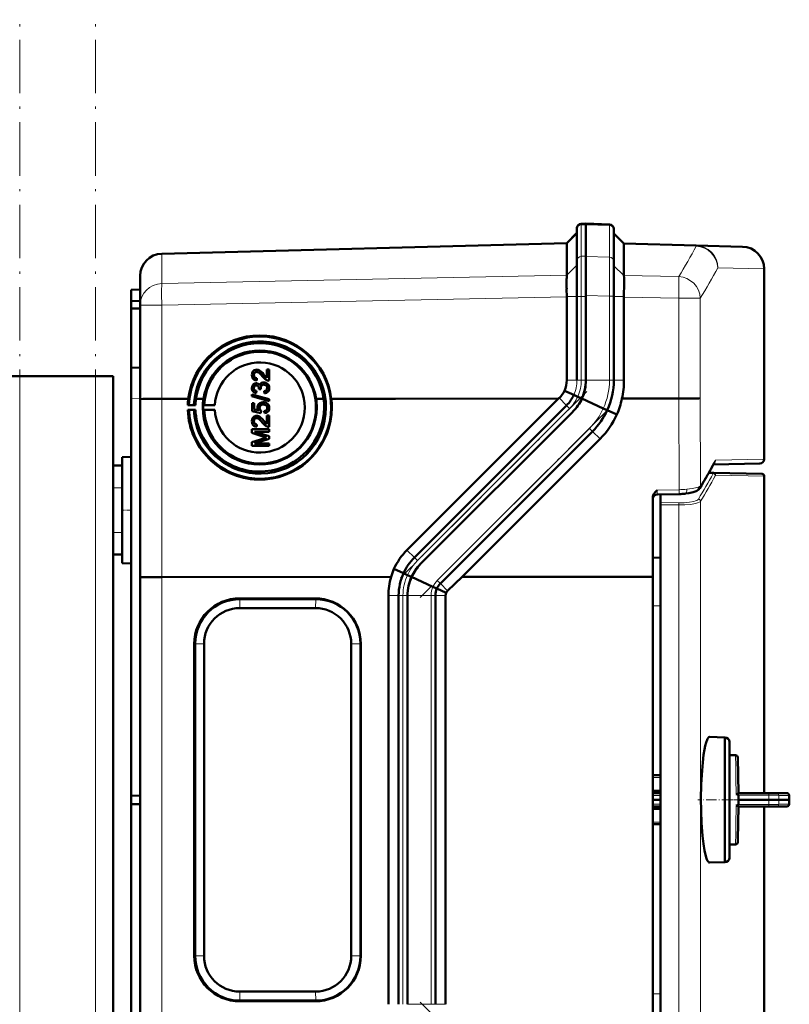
# Model space of a CAD drawing. Extents: x -1351 to 1763, y -1300 to 612.
# Tile 65 of 78: x 586 to 758, y 391 to 612. Entities that reach past the tile are written whole.
import ezdxf

# ---------------------------------------------------------------- set-up
doc = ezdxf.new("R2010")
doc.units = 0
doc.linetypes.add('DASHDOT', pattern=[18.5, 12, -3, 0.5, -3])

msp = doc.modelspace()

# ---------------------------------------------------------------- linework, layer by layer
at = {"color": 7, "linetype": 'DASHDOT', "lineweight": 18}
for p, q in [((585.6, -348.42), (585.6, 611.58)), ((602.6, -348.42), (602.6, 611.58)), ((712.79, 528.18), (671, 486.39)), ((717.2, 523.76), (675.42, 481.97)), ((717.2, 349.4), (675.42, 391.18))]:
    msp.add_line(p, q, dxfattribs=at)
at = {"color": 7, "lineweight": 50}
for p, q in [((712.6, 565.83), (711.57, 565.79)), ((712.6, 565.83), (712.6, 565.59)), ((717.88, 565.64), (712.6, 565.83)), ((712.6, 565.83), (712.6, 565.59)), ((712.6, 565.59), (712.6, 558.49)), ((712.6, 565.59), (712.6, 558.53)), ((708.3, 561.46), (710.6, 563.76)), ((710.6, 564.79), (710.6, 564.58)), ((710.6, 564.58), (710.6, 557.52)), ((718.85, 564.64), (718.85, 564.44)), ((718.85, 564.44), (718.85, 557.37)), ((721.14, 561.35), (718.85, 563.64)), ((617.47, 559.09), (708.3, 561.46)), ((708.3, 561.34), (708.3, 554.3)), ((721.14, 561.35), (737.34, 560.93)), ((721.14, 561.23), (721.14, 554.21)), ((721.14, 561.23), (721.14, 561.23)), ((737.34, 560.93), (747.73, 560.66)), ((710.6, 557.52), (710.6, 549.52)), ((712.6, 558.53), (712.6, 549.52)), ((712.6, 549.72), (712.6, 558.49)), ((718.85, 549.58), (718.85, 557.37)), ((752.6, 513), (752.6, 555.66)), ((612.6, 547.54), (612.6, 554.09)), ((708.3, 554.28), (708.29, 553.98)), ((708.3, 554.28), (708.3, 554.3)), ((610.6, 551.01), (612.6, 551.08)), ((610.6, 551.01), (610.6, 548.41)), ((708.28, 551.12), (708.3, 549.52)), ((610.6, 548.41), (612.6, 548.51)), ((610.6, 548.41), (610.6, 546.81)), ((708.3, 549.43), (708.3, 549.52)), ((708.3, 549.43), (708.3, 530.72)), ((710.6, 549.52), (710.6, 530.72)), ((712.6, 549.72), (712.6, 530.72)), ((712.6, 549.52), (712.6, 530.72)), ((718.85, 549.58), (718.85, 530.72)), ((721.14, 549.34), (721.14, 549.52)), ((721.14, 549.34), (721.14, 530.72)), ((610.6, 546.81), (610.6, 533.51)), ((610.6, 546.81), (612.6, 546.78)), ((612.6, 526.48), (612.6, 547.54)), ((610.6, 533.51), (612.6, 533.58)), ((610.6, 526.51), (610.6, 533.51)), ((638.74, 532.59), (638.75, 532.59)), ((639.12, 533.02), (639.13, 533.02)), ((641.03, 531.25), (641.03, 533.13)), ((641.03, 533.13), (641.52, 533.13)), ((641.52, 533.13), (641.52, 530.61)), ((641.52, 533.13), (641.53, 533.13)), ((641.53, 533.13), (641.53, 530.61)), ((585.6, 531.58), (581.6, 531.58)), ((602.6, 531.58), (585.6, 531.58)), ((606.6, 531.58), (602.6, 531.58)), ((606.6, 511.58), (606.6, 531.58)), ((638.11, 531.89), (638.12, 531.88)), ((638.41, 530.73), (638.42, 530.73)), ((638.81, 531.16), (638.76, 530.66)), ((638.81, 531.15), (638.76, 530.66)), ((638.76, 530.66), (638.76, 530.66)), ((638.81, 531.16), (638.81, 531.15)), ((640.31, 532.01), (640.32, 532.01)), ((640.32, 532.01), (641.03, 531.25)), ((640.75, 530.16), (640.76, 530.16)), ((641.18, 530.67), (641.19, 530.66)), ((641.52, 530.61), (641.53, 530.61)), ((638.11, 528.94), (638.12, 528.94)), ((638.43, 527.85), (638.44, 527.85)), ((638.71, 528.29), (638.66, 527.8)), ((638.67, 529.53), (638.67, 529.52)), ((638.71, 528.29), (638.67, 527.8)), ((638.71, 528.29), (638.71, 528.29)), ((638.9, 529.98), (638.91, 529.98)), ((639.25, 528.73), (639.26, 528.81)), ((639.69, 528.68), (639.25, 528.73)), ((639.25, 528.73), (639.26, 528.73)), ((639.7, 528.68), (639.26, 528.73)), ((639.64, 529), (639.65, 529)), ((639.69, 528.68), (639.7, 528.68)), ((640.36, 529.73), (640.37, 529.72)), ((640.48, 527.75), (640.44, 528.24)), ((641.57, 528.95), (641.58, 528.95)), ((709.89, 527.41), (707.79, 528.36)), ((610.6, 526.51), (610.6, 437.51)), ((612.6, 486.49), (612.6, 526.48)), ((617.47, 526.54), (620.38, 526.55)), ((620.38, 526.56), (620.38, 526.55)), ((623.42, 526.56), (620.38, 526.56)), ((621.04, 526.55), (623.42, 526.55)), ((621.04, 526.54), (623.42, 526.54)), ((625.13, 526.55), (626.83, 526.55)), ((625.13, 526.54), (626.83, 526.54)), ((625.14, 526.56), (626.83, 526.56)), ((637.67, 527.52), (641.52, 526.43)), ((637.67, 527.11), (637.67, 527.52)), ((641.52, 526.02), (637.67, 527.11)), ((637.67, 527.11), (637.68, 527.1)), ((641.53, 526.02), (637.68, 527.1)), ((638.66, 527.8), (638.67, 527.8)), ((640.48, 527.75), (640.49, 527.75)), ((640.7, 525.7), (640.71, 525.69)), ((641.52, 526.43), (641.52, 526.02)), ((641.52, 526.43), (641.53, 526.43)), ((641.52, 526.02), (641.53, 526.02)), ((641.53, 526.43), (641.53, 526.02)), ((652.07, 526.56), (653.76, 526.56)), ((653.76, 526.56), (652.07, 526.56)), ((652.07, 526.54), (653.77, 526.54)), ((653.76, 526.56), (653.76, 526.56)), ((655.48, 526.56), (661.65, 526.56)), ((655.48, 526.56), (669.89, 526.56)), ((655.48, 526.54), (661.65, 526.54)), ((661.65, 526.54), (661.65, 526.56)), ((669.89, 526.56), (706.45, 526.57)), ((672.46, 492.58), (706.45, 526.57)), ((706.45, 526.57), (706.6, 526.72)), ((710.77, 527.01), (709.89, 527.41)), ((711.71, 526.58), (710.77, 527.01)), ((716.5, 524.39), (711.69, 526.58)), ((720.67, 526.58), (733.42, 526.58)), ((623.57, 525.12), (623.3, 525.1)), ((623.3, 525.1), (625.02, 525.1)), ((623.3, 524.08), (623.57, 524.02)), ((625.02, 524.08), (623.3, 524.08)), ((624.69, 525.11), (623.57, 525.12)), ((623.57, 524.02), (624.69, 524.04)), ((625.02, 525.1), (624.69, 525.11)), ((624.69, 524.04), (625.02, 524.08)), ((626.99, 525.11), (626.74, 525.09)), ((626.74, 525.09), (629.35, 525.09)), ((626.74, 524.09), (626.99, 524.03)), ((629.35, 524.09), (626.74, 524.09)), ((629.35, 525.09), (626.99, 525.11)), ((626.99, 524.03), (629.35, 524.09)), ((637.72, 525.58), (638.21, 525.58)), ((637.72, 523.75), (637.72, 525.58)), ((639.69, 523.35), (637.72, 523.75)), ((637.72, 523.75), (637.73, 523.75)), ((639.7, 523.35), (637.73, 523.75)), ((638.21, 525.58), (638.21, 524.15)), ((638.21, 525.58), (638.22, 525.57)), ((638.21, 524.15), (639.21, 523.96)), ((638.22, 525.57), (638.22, 524.15)), ((639.4, 524.51), (639.41, 524.5)), ((639.74, 523.85), (639.69, 523.35)), ((639.75, 523.85), (639.7, 523.35)), ((639.74, 523.85), (639.75, 523.85)), ((640.23, 525.28), (640.24, 525.28)), ((640.48, 523.3), (640.44, 523.8)), ((641.1, 525.48), (641.11, 525.48)), ((641.57, 524.5), (641.58, 524.5)), ((708.26, 525.06), (674.12, 490.92)), ((709.67, 523.65), (675.53, 489.51)), ((709.67, 523.65), (675.53, 489.51)), ((717.38, 523.99), (716.5, 524.39)), ((719.56, 523), (717.38, 523.99)), ((638.11, 521.52), (638.12, 521.51)), ((638.74, 522.22), (638.75, 522.22)), ((639.12, 522.65), (639.13, 522.65)), ((639.69, 523.35), (639.7, 523.35)), ((640.31, 521.64), (640.32, 521.64)), ((640.32, 521.64), (641.03, 520.88)), ((640.48, 523.3), (640.49, 523.3)), ((641.03, 520.88), (641.03, 522.76)), ((641.03, 522.76), (641.52, 522.76)), ((641.52, 522.76), (641.52, 520.24)), ((641.52, 522.76), (641.53, 522.76)), ((641.53, 522.76), (641.53, 520.24)), ((637.67, 519.7), (641.52, 519.7)), ((637.67, 518.89), (637.67, 519.7)), ((638.26, 519.16), (641.52, 518.13)), ((641.52, 519.16), (638.26, 519.16)), ((641.53, 519.15), (638.27, 519.15)), ((638.41, 520.36), (638.42, 520.36)), ((638.81, 520.79), (638.76, 520.29)), ((638.81, 520.78), (638.76, 520.29)), ((638.76, 520.29), (638.76, 520.29)), ((638.81, 520.79), (638.81, 520.78)), ((641.18, 520.29), (641.19, 520.29)), ((641.52, 520.24), (641.53, 520.24)), ((641.52, 519.7), (641.52, 519.16)), ((641.52, 519.7), (641.53, 519.7)), ((641.52, 519.16), (641.53, 519.15)), ((641.53, 519.7), (641.53, 519.15)), ((714.09, 519.23), (679.95, 485.09)), ((640.33, 518.04), (637.67, 518.89)), ((637.67, 518.89), (637.68, 518.89)), ((637.67, 516.81), (640.37, 517.67)), ((637.67, 515.99), (637.67, 516.81)), ((640.33, 518.03), (637.68, 518.89)), ((641.52, 517.56), (638.26, 516.54)), ((641.53, 517.56), (638.27, 516.54)), ((640.33, 518.04), (640.33, 518.03)), ((641.52, 518.13), (641.52, 517.56)), ((641.52, 518.13), (641.53, 518.13)), ((641.52, 517.56), (641.53, 517.56)), ((641.53, 518.13), (641.53, 517.56)), ((715.78, 517.54), (684.82, 486.58)), ((641.52, 516), (637.67, 515.99)), ((637.67, 515.99), (637.68, 515.99)), ((641.53, 515.99), (637.68, 515.99)), ((638.26, 516.54), (641.52, 516.54)), ((641.52, 516.54), (641.52, 516)), ((641.52, 516.54), (641.53, 516.54)), ((641.52, 516), (641.53, 515.99)), ((641.53, 516.54), (641.53, 515.99)), ((608.6, 513.47), (610.6, 513.52)), ((608.6, 513.47), (610.6, 513.52)), ((608.6, 489.68), (608.6, 513.47)), ((606.6, 511.58), (608.6, 511.58)), ((606.6, 506.58), (606.6, 511.58)), ((608.6, 506.58), (608.6, 511.58)), ((751.62, 512), (741.19, 511.81)), ((740.15, 509.92), (741.26, 509.9)), ((741.26, 509.9), (752.11, 509.71)), ((752.6, 509.21), (752.6, 438.09)), ((606.6, 506.58), (606.6, 496.58)), ((608.6, 506.58), (608.6, 496.58)), ((727.6, 486.6), (727.6, 504.31)), ((728.57, 505.05), (733.49, 505.17)), ((729.31, 505.07), (729.31, 503.28)), ((729.31, 502.79), (729.31, 503.28)), ((729.31, 502.79), (729.31, 370.38)), ((606.6, 491.58), (606.6, 496.58)), ((608.6, 491.58), (608.6, 496.58)), ((606.6, 381.58), (606.6, 491.58)), ((606.6, 491.58), (608.6, 491.58)), ((727.6, 490.9), (729.31, 490.91)), ((608.6, 489.68), (610.6, 489.63)), ((671.69, 487.41), (669.54, 488.38)), ((612.6, 386.66), (612.6, 486.49)), ((668.91, 486.58), (617.47, 486.56)), ((672.57, 487.01), (671.69, 487.41)), ((673.51, 486.58), (672.57, 487.01)), ((678.3, 484.39), (673.49, 486.58)), ((684.82, 486.58), (681.57, 483.46)), ((727.6, 486.6), (684.82, 486.58)), ((727.6, 386.56), (727.6, 486.6)), ((679.18, 483.99), (678.3, 484.39)), ((681.27, 483.04), (679.18, 483.99)), ((634.94, 481.76), (651.93, 481.76)), ((652, 481.61), (635, 481.61)), ((668.3, 390.72), (668.3, 482.43)), ((670.6, 482.43), (670.6, 390.72)), ((672.6, 390.72), (672.6, 482.44)), ((672.6, 482.43), (672.6, 390.72)), ((678.85, 390.72), (678.85, 482.44)), ((681.14, 482.44), (681.14, 390.72)), ((634.95, 479.59), (651.95, 479.59)), ((624.76, 401.58), (624.76, 471.58)), ((624.98, 401.58), (624.98, 471.58)), ((626.95, 471.58), (626.95, 401.58)), ((659.95, 471.58), (659.95, 401.58)), ((662.03, 401.58), (662.03, 471.58)), ((662.12, 471.58), (662.12, 401.58)), ((740.32, 450.68), (743.78, 450.59)), ((743.78, 446.62), (743.78, 450.59)), ((744.78, 449.59), (744.78, 423.59)), ((744.78, 446.59), (744.78, 449.59)), ((743.78, 422.59), (743.78, 446.62)), ((746.17, 446.59), (744.78, 446.59)), ((746.8, 438.09), (746.67, 446.09)), ((729.31, 442.09), (727.6, 442.09)), ((610.6, 437.51), (612.6, 437.58)), ((610.6, 435.65), (610.6, 437.51)), ((729.31, 438.59), (727.6, 438.59)), ((727.6, 438.09), (729.31, 438.09)), ((746.6, 437.95), (746.73, 438.04)), ((753.56, 438.09), (746.8, 438.09)), ((746.82, 437.64), (746.8, 436.59)), ((753.56, 438.09), (755.35, 438.09)), ((757.66, 438.09), (755.35, 438.09)), ((610.6, 346.64), (610.6, 435.65)), ((610.6, 435.65), (612.6, 435.58)), ((729.31, 436.59), (727.6, 436.59)), ((753.6, 436.59), (746.8, 436.59)), ((746.82, 435.53), (746.8, 436.59)), ((755.84, 436.59), (753.6, 436.59)), ((755.84, 436.59), (758.19, 436.59)), ((758.22, 436.59), (758.19, 436.59)), ((727.6, 435.09), (729.31, 435.09)), ((729.31, 434.58), (727.6, 434.58)), ((746.8, 435.09), (746.68, 427.67)), ((753.56, 435.09), (746.8, 435.09)), ((752.6, 435.09), (752.6, 363.96)), ((753.56, 435.09), (755.35, 435.09)), ((757.66, 435.09), (755.35, 435.09)), ((757.66, 435.09), (757.69, 435.09)), ((729.31, 431.09), (727.6, 431.09)), ((744.78, 426.59), (746.17, 426.59)), ((744.78, 423.59), (744.78, 426.59)), ((746.68, 427.67), (746.67, 427.08)), ((740.29, 422.5), (740.32, 422.5)), ((743.78, 422.59), (740.32, 422.5)), ((651.95, 393.57), (634.95, 393.57)), ((651.93, 391.39), (634.94, 391.39)), ((635, 391.54), (652, 391.54))]:
    msp.add_line(p, q, dxfattribs=at)
at = {"color": 7, "lineweight": 18}
for p, q in [((711.57, 565.79), (711.57, 565.55)), ((711.57, 565.55), (712.6, 565.59)), ((711.57, 565.55), (711.57, 558.5)), ((717.88, 565.41), (712.6, 565.59)), ((717.88, 565.64), (717.88, 565.41)), ((717.88, 565.41), (717.88, 558.34)), ((708.3, 561.34), (710.6, 563.58)), ((721.14, 561.23), (718.85, 563.46)), ((708.3, 561.34), (617.47, 558.96)), ((737.34, 560.8), (721.14, 561.23)), ((617.47, 559.09), (617.47, 558.96)), ((617.47, 552.41), (617.47, 558.96)), ((712.6, 558.53), (711.57, 558.5)), ((711.57, 558.5), (711.57, 549.52)), ((712.6, 558.49), (717.88, 558.34)), ((708.3, 554.28), (710.6, 556.52)), ((721.14, 554.17), (718.85, 556.4)), ((752.6, 555.66), (742.17, 555.93)), ((617.47, 552.41), (708.3, 554.3)), ((721.14, 554.21), (733.42, 553.96)), ((708.3, 549.43), (617.47, 547.54)), ((708.3, 549.52), (710.6, 549.52)), ((710.6, 549.52), (711.57, 549.52)), ((711.57, 549.52), (711.57, 530.72)), ((711.57, 549.52), (712.6, 549.52)), ((717.88, 549.58), (712.6, 549.72)), ((717.88, 549.58), (717.88, 530.72)), ((717.88, 549.58), (718.85, 549.58)), ((721.14, 549.52), (718.85, 549.52)), ((733.42, 549.09), (721.14, 549.34)), ((733.42, 526.58), (733.42, 549.09)), ((738.24, 549.09), (733.42, 549.09)), ((738.24, 549.09), (738.24, 526.65)), ((617.47, 547.54), (612.6, 547.54)), ((617.47, 526.54), (617.47, 547.54)), ((585.6, -268.42), (585.6, 531.58)), ((602.6, -268.42), (602.6, 531.58)), ((710.6, 530.72), (708.3, 530.72)), ((710.6, 530.72), (711.57, 530.72)), ((711.57, 530.72), (712.6, 530.72)), ((717.88, 530.72), (712.6, 530.72)), ((717.88, 530.72), (718.85, 530.72)), ((721.14, 530.72), (718.85, 530.72)), ((612.6, 526.58), (610.6, 526.51)), ((617.47, 486.56), (617.47, 526.54)), ((708.26, 525.06), (706.6, 526.72)), ((709.89, 527.41), (709.89, 527.41)), ((733.49, 506.15), (733.42, 526.58)), ((738.24, 526.65), (738.31, 507.03)), ((708.94, 524.38), (674.8, 490.24)), ((708.26, 525.06), (708.94, 524.38)), ((717.38, 523.99), (717.38, 523.99)), ((713.41, 519.91), (679.26, 485.77)), ((713.41, 519.91), (714.09, 519.23)), ((715.78, 517.54), (714.09, 519.23)), ((741.66, 512.81), (752.6, 513)), ((741.13, 509.77), (740.08, 509.79)), ((752.6, 509.21), (741.74, 509.4)), ((606.6, 506.58), (608.6, 506.58)), ((728.57, 506.03), (733.49, 506.15)), ((729.31, 503.28), (733.44, 503.22)), ((733.44, 502.73), (729.31, 502.79)), ((733.44, 370.44), (733.44, 502.73)), ((738.31, 503.55), (738.31, 369.62)), ((606.6, 496.58), (608.6, 496.58)), ((674.12, 490.92), (672.46, 492.58)), ((674.12, 490.92), (674.8, 490.24)), ((617.47, 386.6), (617.47, 486.56)), ((671.69, 487.41), (671.69, 487.41)), ((679.18, 483.99), (679.18, 483.99)), ((679.26, 485.77), (679.95, 485.09)), ((681.57, 483.46), (679.95, 485.09)), ((635, 481.61), (634.94, 481.76)), ((634.95, 479.59), (635, 481.61)), ((652, 481.61), (651.93, 481.76)), ((652, 481.61), (651.95, 479.59)), ((670.6, 482.43), (668.3, 482.43)), ((670.6, 482.43), (671.57, 482.43)), ((671.57, 482.43), (671.57, 390.72)), ((672.6, 482.43), (671.57, 482.43)), ((677.88, 482.44), (672.6, 482.44)), ((677.88, 390.72), (677.88, 482.44)), ((677.88, 482.44), (678.85, 482.44)), ((681.14, 482.44), (678.85, 482.44)), ((729.31, 480.11), (727.6, 480.1)), ((624.98, 471.58), (624.76, 471.58)), ((624.98, 471.58), (626.95, 471.58)), ((662.03, 471.58), (659.95, 471.58)), ((662.12, 471.58), (662.03, 471.58)), ((746.21, 444.09), (746.17, 446.59)), ((746.25, 441.27), (746.21, 444.09)), ((727.6, 441.59), (729.31, 441.59)), ((746.26, 440.45), (746.25, 441.27)), ((746.29, 438.73), (746.26, 440.45)), ((727.6, 437.59), (729.31, 437.59)), ((746.3, 438.29), (746.29, 438.73)), ((746.31, 437.85), (746.3, 438.29)), ((753.6, 437.65), (746.82, 437.64)), ((755.84, 437.59), (758.15, 437.59)), ((727.6, 435.58), (729.31, 435.58)), ((746.31, 435.33), (746.3, 434.88)), ((753.6, 435.52), (746.82, 435.53)), ((755.84, 435.58), (758.15, 435.58)), ((746.29, 434.44), (746.25, 431.9)), ((746.3, 434.88), (746.29, 434.44)), ((727.6, 431.58), (729.31, 431.58)), ((746.25, 431.9), (746.21, 429.08)), ((746.21, 429.08), (746.17, 426.59)), ((624.98, 401.58), (624.76, 401.58)), ((626.95, 401.58), (624.98, 401.58)), ((662.03, 401.58), (659.95, 401.58)), ((662.03, 401.58), (662.12, 401.58)), ((635, 391.54), (634.95, 393.57)), ((651.95, 393.57), (652, 391.54)), ((635, 391.54), (634.94, 391.39)), ((652, 391.54), (651.93, 391.39)), ((727.6, 393.07), (729.31, 393.06)), ((677.88, 390.72), (672.6, 390.72)), ((677.88, 390.72), (678.85, 390.72)), ((681.14, 390.72), (678.85, 390.72))]:
    msp.add_line(p, q, dxfattribs=at)
at = {"color": 7, "linetype": 'DASHDOT', "lineweight": 18, "ltscale": 0.060001}
for p, q in [((606.4, 506.58), (608.8, 506.58)), ((608.4, 501.58), (610.8, 501.58)), ((606.4, 496.58), (608.8, 496.58))]:
    msp.add_line(p, q, dxfattribs=at)
at = {"color": 7, "linetype": 'DASHDOT', "lineweight": 18, "ltscale": 0.192111}
msp.add_line((745.42, 436.59), (737.73, 436.59), dxfattribs=at)
at = {"color": 7, "linetype": 'DASHDOT', "lineweight": 18, "ltscale": 0.061557}
msp.add_line((744.57, 436.59), (747.03, 436.59), dxfattribs=at)
at = {"color": 7, "linetype": 'DASHDOT', "lineweight": 18, "ltscale": 0.204493}
for p, q in [((754.28, 436.72), (746.1, 436.57)), ((754.28, 436.45), (746.1, 436.6))]:
    msp.add_line(p, q, dxfattribs=at)
at = {"color": 7, "lineweight": 18}
for points in [[(717.88, 558.34), (717.89, 555.22), (717.88, 549.58)], [(728.57, 506.03), (728.57, 505.15), (728.57, 505.07), (728.57, 505.06), (728.57, 505.06), (728.57, 505.05)], [(735.21, 506.24), (736.44, 506.39), (737.2, 506.54), (737.77, 506.71)], [(737.77, 506.71), (738.11, 506.87), (738.31, 507.03)], [(733.44, 503.22), (734.67, 503.24), (735.83, 503.35), (736.8, 503.53), (737.18, 503.64), (737.48, 503.76), (737.69, 503.9), (737.82, 504.04)], [(738.31, 503.55), (738.19, 503.43), (738.01, 503.32), (737.66, 503.17), (737.19, 503.05), (736.08, 502.86), (734.78, 502.76), (733.44, 502.73)], [(674.8, 490.24), (674.27, 489.67), (673.78, 489.06), (673.33, 488.42), (672.93, 487.73), (672.57, 487.01)], [(753.6, 437.65), (753.58, 438.01), (753.57, 438.07), (753.56, 438.08), (753.56, 438.08), (753.56, 438.09), (753.56, 438.09)], [(753.6, 437.65), (755.09, 437.63), (755.67, 437.61), (755.84, 437.59)], [(753.6, 435.52), (753.58, 435.16), (753.57, 435.1), (753.56, 435.09), (753.56, 435.09), (753.56, 435.09), (753.56, 435.09)], [(755.07, 435.54), (755.81, 435.57), (755.84, 435.58)]]:
    msp.add_lwpolyline(points, dxfattribs=at)
at = {"color": 7, "lineweight": 50}
for points in [[(721.14, 549.52), (721.2, 552.5), (721.18, 553.72), (721.14, 554.17)], [(654.3, 524.58), (654.23, 525.99), (654.03, 527.38), (653.74, 528.59), (653.35, 529.78), (652.99, 530.66), (652.43, 531.78), (651.69, 532.97), (650.96, 533.94), (650.41, 534.57), (649.47, 535.51), (648.48, 536.34), (647.3, 537.16), (646.36, 537.7), (645.2, 538.24), (643.87, 538.72), (642.52, 539.07), (641.6, 539.23), (640.27, 539.36), (638.94, 539.37), (637.85, 539.29), (636.54, 539.09), (635.61, 538.87), (634.7, 538.59), (634.1, 538.37), (633.45, 538.1), (632.31, 537.53), (631.83, 537.25), (630.62, 536.43), (629.49, 535.5), (628.6, 534.6), (627.77, 533.63), (627.23, 532.87), (626.51, 531.69), (625.89, 530.44), (625.44, 529.26), (625.1, 528.06), (624.85, 526.82), (624.75, 525.96), (624.69, 525.11)], [(637.67, 531.9), (637.71, 532.25), (637.84, 532.59), (638.01, 532.8), (638.22, 532.96), (638.56, 533.07), (638.73, 533.08)], [(638.74, 532.59), (638.53, 532.56), (638.35, 532.45), (638.21, 532.29), (638.14, 532.09), (638.11, 531.89)], [(638.75, 532.59), (638.54, 532.55), (638.39, 532.47), (638.26, 532.34), (638.17, 532.19), (638.12, 531.88)], [(640.08, 531.55), (639.78, 531.9), (639.47, 532.22), (639.23, 532.41), (638.97, 532.55)], [(639.12, 533.02), (639.41, 532.88), (639.78, 532.59), (640.11, 532.25), (640.31, 532.01)], [(639.13, 533.02), (639.37, 532.91), (639.63, 532.73), (640.04, 532.33), (640.32, 532.01)], [(638.41, 530.73), (638.14, 530.86), (637.92, 531.06), (637.77, 531.32), (637.71, 531.53), (637.67, 531.9)], [(638.11, 531.89), (638.18, 531.54), (638.27, 531.39), (638.4, 531.27), (638.55, 531.2)], [(638.12, 531.88), (638.15, 531.66), (638.21, 531.49), (638.38, 531.29), (638.56, 531.19)], [(639.41, 529.5), (639.5, 529.74), (639.65, 529.95), (639.86, 530.11), (640.11, 530.19), (640.36, 530.22)], [(641.18, 530.67), (640.92, 530.78), (640.57, 531.03), (640.08, 531.55)], [(640.31, 532.01), (640.72, 531.53), (641.03, 531.25)], [(640.75, 530.16), (640.96, 530.06), (641.15, 529.92), (641.36, 529.69), (641.47, 529.48), (641.54, 529.26), (641.57, 528.95)], [(640.76, 530.16), (640.99, 530.05), (641.2, 529.89), (641.36, 529.69), (641.53, 529.33), (641.58, 528.95)], [(637.67, 528.93), (637.71, 529.25), (637.84, 529.55), (638.05, 529.8), (638.33, 529.97), (638.65, 530.02)], [(638.43, 527.85), (638.18, 527.97), (637.96, 528.15), (637.83, 528.32), (637.74, 528.51), (637.68, 528.79), (637.67, 528.93)], [(638.67, 529.53), (638.49, 529.5), (638.33, 529.42), (638.16, 529.2), (638.11, 528.94)], [(638.11, 528.94), (638.15, 528.7), (638.23, 528.56), (638.34, 528.44), (638.55, 528.33)], [(638.67, 529.52), (638.5, 529.5), (638.28, 529.36), (638.15, 529.15), (638.12, 528.94)], [(638.12, 528.94), (638.15, 528.75), (638.22, 528.58), (638.34, 528.44), (638.56, 528.33)], [(639.26, 528.81), (639.22, 529.06), (639.16, 529.21), (639.07, 529.36), (638.86, 529.5)], [(638.9, 529.98), (639.07, 529.91), (639.21, 529.79), (639.41, 529.5)], [(638.91, 529.98), (639.2, 529.81), (639.32, 529.66), (639.41, 529.51)], [(640.36, 529.73), (640.13, 529.69), (639.93, 529.59), (639.84, 529.52), (639.71, 529.33), (639.65, 529.11), (639.64, 529)], [(640.37, 529.72), (640.14, 529.69), (639.97, 529.61), (639.77, 529.42), (639.66, 529.14), (639.65, 529)], [(640.44, 528.24), (640.65, 528.3), (640.85, 528.4), (641.06, 528.65), (641.13, 528.97)], [(641.57, 528.95), (641.53, 528.59), (641.38, 528.27), (641.14, 528), (640.99, 527.9), (640.65, 527.78), (640.48, 527.75)], [(641.58, 528.95), (641.54, 528.6), (641.45, 528.37), (641.31, 528.16), (641.04, 527.92), (640.69, 527.78), (640.49, 527.75)], [(641.13, 528.97), (641.11, 529.15), (641.05, 529.33), (640.94, 529.48), (640.72, 529.65), (640.63, 529.68)], [(612.6, 526.48), (612.6, 526.48), (612.6, 526.48), (612.61, 526.48), (612.67, 526.49), (613.23, 526.51), (614.4, 526.53), (617.47, 526.54)], [(638.95, 524.64), (639.01, 525.01), (639.2, 525.34), (639.49, 525.59), (639.84, 525.73), (640.2, 525.77)], [(735.13, 526.59), (737.88, 526.63), (738.24, 526.65)], [(639.21, 523.96), (639.05, 524.21), (638.97, 524.49), (638.95, 524.64)], [(640.23, 525.28), (639.97, 525.25), (639.85, 525.22), (639.63, 525.09), (639.54, 524.99), (639.43, 524.76), (639.4, 524.51)], [(639.4, 524.51), (639.45, 524.2), (639.57, 524), (639.74, 523.85)], [(640.24, 525.28), (639.98, 525.25), (639.72, 525.15), (639.51, 524.95), (639.44, 524.76), (639.41, 524.5)], [(639.41, 524.5), (639.42, 524.35), (639.53, 524.06), (639.75, 523.85)], [(640.44, 523.8), (640.65, 523.85), (640.85, 523.94), (640.93, 524.01), (641.1, 524.29), (641.13, 524.5)], [(641.57, 524.5), (641.56, 524.32), (641.47, 523.98), (641.39, 523.82), (641.14, 523.55), (640.83, 523.38), (640.48, 523.3)], [(641.58, 524.5), (641.54, 524.14), (641.38, 523.8), (641.12, 523.52), (640.89, 523.4), (640.49, 523.3)], [(641.13, 524.5), (641.08, 524.79), (640.99, 524.96), (640.86, 525.09), (640.61, 525.22)], [(641.1, 525.48), (641.34, 525.24), (641.46, 525.05), (641.53, 524.84), (641.57, 524.5)], [(641.11, 525.48), (641.28, 525.33), (641.41, 525.15), (641.51, 524.94), (641.56, 524.72), (641.58, 524.5)], [(637.67, 521.53), (637.71, 521.88), (637.84, 522.21), (638.01, 522.42), (638.22, 522.59), (638.56, 522.7), (638.73, 522.71)], [(638.41, 520.36), (638.14, 520.49), (637.92, 520.69), (637.77, 520.95), (637.71, 521.16), (637.67, 521.53)], [(638.74, 522.22), (638.53, 522.18), (638.35, 522.08), (638.21, 521.92), (638.14, 521.72), (638.11, 521.52)], [(638.11, 521.52), (638.18, 521.17), (638.27, 521.02), (638.4, 520.9), (638.55, 520.82)], [(638.75, 522.22), (638.54, 522.18), (638.39, 522.1), (638.26, 521.97), (638.17, 521.82), (638.12, 521.51)], [(638.12, 521.51), (638.15, 521.29), (638.21, 521.12), (638.38, 520.92), (638.56, 520.82)], [(640.08, 521.18), (639.78, 521.52), (639.47, 521.85), (639.23, 522.04), (638.97, 522.18)], [(639.12, 522.65), (639.41, 522.51), (639.78, 522.22), (640.11, 521.88), (640.31, 521.64)], [(639.13, 522.65), (639.37, 522.54), (639.63, 522.36), (640.04, 521.96), (640.32, 521.64)], [(640.31, 521.64), (640.72, 521.16), (641.03, 520.88)], [(641.18, 520.29), (640.92, 520.41), (640.57, 520.66), (640.08, 521.18)], [(727.6, 504.31), (727.63, 504.62), (727.72, 504.91), (727.87, 505.2), (728.22, 505.66), (728.57, 506.03)], [(737.3, 505.81), (736.63, 505.57), (735.66, 505.36), (734.95, 505.27)], [(738.18, 506.51), (737.9, 506.18), (737.49, 505.9), (737.3, 505.81)], [(675.53, 489.51), (675.05, 488.99), (674.61, 488.44), (674.21, 487.86), (673.84, 487.23), (673.51, 486.58)], [(612.6, 486.49), (612.6, 486.49), (612.6, 486.49), (612.61, 486.5), (612.67, 486.5), (613.23, 486.52), (614.4, 486.54), (617.47, 486.56)], [(740.32, 450.68), (740.16, 450.63), (740.06, 450.54), (739.87, 450.26), (739.78, 450.07), (739.55, 449.45), (739.36, 448.71), (739.19, 447.87), (739.01, 446.71)], [(739.01, 446.71), (738.8, 444.99), (738.64, 443.13), (738.47, 440.04), (738.41, 436.79)], [(746.31, 437.85), (746.58, 437.78), (746.7, 437.74), (746.79, 437.69), (746.82, 437.66), (746.82, 437.64)], [(738.41, 436.79), (738.44, 434.1), (738.55, 431.45), (738.77, 428.48), (738.97, 426.75)], [(746.31, 435.33), (746.58, 435.39), (746.7, 435.43), (746.79, 435.48), (746.82, 435.52), (746.82, 435.53)], [(746.31, 435.33), (746.42, 435.32), (746.55, 435.25), (746.72, 435.13)], [(738.97, 426.75), (739.21, 425.2), (739.58, 423.64)], [(739.58, 423.64), (739.75, 423.18), (739.86, 422.93), (739.99, 422.72), (740.12, 422.57), (740.28, 422.5), (740.29, 422.5)]]:
    msp.add_lwpolyline(points, dxfattribs=at)
for centre, radius, start, end in [((711.6, 564.79), 1, 92, 180), ((717.85, 564.64), 1, 0, 88), ((617.6, 554.09), 5, 91.5, 180), ((747.6, 555.66), 5, 0, 88.5), ((639.45, 524.61), 16.15, 6.9564, 173.0436), ((639.45, 524.56), 14.45, 7.965, 172.0349), ((639.51, 524.57), 15.94, 359.9991, 133.5258), ((639.45, 524.6), 12.77, 8.8275, 171.1724), ((639.52, 524.56), 12.55, 77.6984, 177.5213), ((639.52, 524.57), 12.54, 0.013, 77.6766), ((639.52, 524.56), 15.96, 133.5177, 178.0139), ((638.73, 531.86), 1.22, 71.416, 89.9785), ((638.74, 531.88), 0.712, 71.1045, 89.7698), ((638.74, 531.88), 0.709, 71.4625, 89.7956), ((638.88, 532.19), 1.53, 252.0665, 265.2731), ((638.89, 532.19), 1.53, 252.0738, 265.2685), ((638.8, 531.96), 0.804, 252.5173, 270.6985), ((640.38, 529.03), 1.19, 71.6978, 90.7047), ((641.49, 531.59), 0.972, 251.216, 271.7364), ((641.5, 531.58), 0.973, 251.2257, 271.7309), ((702.62, 530.72), 5.69, 335.4939, 0.0252), ((702.71, 530.72), 9.88, 335.2248, 0.0026), ((702.48, 530.72), 10.12, 335.8313, 359.9948), ((702.66, 530.72), 16.19, 335.437, 0.0015), ((702.6, 530.72), 18.54, 347.0991, 0.0004), ((638.97, 529.52), 1.75, 252.2239, 259.8155), ((638.98, 529.55), 1.79, 252.3357, 259.7452), ((638.86, 529.28), 0.998, 252.3354, 261.3286), ((638.65, 529.21), 0.815, 72.179, 90.3814), ((638.68, 528.9), 0.625, 72.329, 90.8793), ((638.68, 528.89), 0.634, 73.0345, 90.7871), ((640.88, 529.05), 1.24, 182.0274, 197.0138), ((640.89, 529.04), 1.24, 181.999, 197.0346), ((640.37, 528.87), 0.86, 71.8999, 90.5102), ((640.37, 528.86), 0.859, 72.0728, 90.5088), ((702.59, 530.88), 5.78, 313.9422, 334.1191), ((639.46, 524.55), 16.17, 172.9148, 178.0694), ((639.46, 524.64), 14.45, 172.4425, 178.2107), ((639.46, 524.56), 12.79, 171.0625, 179.8847), ((640.22, 524.23), 1.55, 71.9099, 90.5756), ((640.27, 524.42), 1.35, 51.9924, 71.6896), ((640.28, 524.41), 1.35, 51.999, 71.6506), ((639.44, 524.58), 12.79, 0.0635, 8.8594), ((639.44, 524.66), 14.45, 359.7065, 7.4796), ((639.44, 524.57), 16.17, 0.0626, 7.0057), ((702.53, 530.78), 8.09, 315.0122, 335.3255), ((702.72, 530.6), 9.82, 314.9833, 335.8458), ((702.47, 530.85), 10.18, 315.022, 335.211), ((702.63, 530.21), 18.4, 336.9429, 348.6327), ((732.68, 878.43), 351.85, 270.1202, 270.3992), ((639.44, 524.55), 16.14, 181.6629, 274.3889), ((639.49, 524.57), 14.8, 182.0365, 193.1576), ((639.44, 524.64), 14.43, 182.2328, 274.9104), ((639.44, 524.56), 12.77, 179.8723, 270.0038), ((639.52, 524.56), 12.55, 182.4194, 193.5066), ((639.44, 524.58), 12.79, 270.0139, 0.0575), ((639.48, 524.58), 14.81, 270.9979, 359.999), ((639.5, 524.57), 15.95, 270.964, 0.0057), ((639.51, 524.57), 12.55, 271.1756, 0.0047), ((640.25, 524.08), 1.21, 72.5659, 90.8378), ((640.26, 524.07), 1.21, 72.864, 90.8167), ((639.43, 524.57), 16.17, 274.3928, 0.0565), ((639.43, 524.67), 14.45, 274.9142, 359.688), ((702.66, 530.66), 16.16, 314.9955, 335.6224), ((639.52, 524.56), 12.54, 193.4987, 271.1604), ((638.73, 521.49), 1.22, 71.416, 89.9785), ((638.74, 521.51), 0.712, 71.1045, 89.7698), ((638.74, 521.51), 0.709, 71.4625, 89.7956), ((702.58, 530.73), 18.66, 315.0077, 335.5133), ((639.51, 524.56), 15.94, 193.0735, 270.9484), ((639.49, 524.57), 14.8, 193.1459, 270.9829), ((638.88, 521.82), 1.53, 252.0665, 265.2731), ((638.89, 521.82), 1.53, 252.0738, 265.2685), ((638.8, 521.59), 0.804, 252.5173, 270.6985), ((641.49, 521.21), 0.972, 251.216, 271.7364), ((641.5, 521.21), 0.973, 251.2257, 271.7309), ((648.94, 544.78), 28.1, 252.1564, 253.4621), ((649.13, 545.4), 28.74, 252.1717, 253.448), ((650.05, 487.23), 31.94, 106.5752, 107.6363), ((751.6, 513), 1, 270.9993, 360), ((635.25, 568.59), 120.2, 328.9047, 332.0096), ((637.71, 567.23), 117.38, 330.7734, 331.828), ((752.1, 509.21), 0.5, 0.0001, 89.0014), ((728.6, 504.06), 1, 91.3563, 180.0007), ((733.11, 522.36), 17.2, 271.2704, 276.1564), ((682.61, 482.43), 14.36, 134.9989, 155.5165), ((682.54, 482.5), 11.91, 135.0034, 155.6664), ((682.57, 482.83), 14.16, 156.9444, 164.6731), ((682.72, 482.31), 10.17, 134.9943, 155.212), ((682.6, 482.43), 14.3, 163.1695, 179.9984), ((682.53, 482.44), 11.93, 155.3876, 180.0088), ((682.73, 482.43), 10.13, 155.8478, 179.9837), ((682.47, 482.44), 9.87, 155.2023, 180.0177), ((682.66, 482.43), 3.82, 155.9472, 179.9755), ((682.65, 482.38), 3.83, 134.9848, 155.1319), ((682.58, 482.44), 1.45, 155.3414, 180.0673), ((682.59, 482.4), 1.47, 133.9021, 154.2563), ((743.78, 449.59), 1, 360, 90), ((746.17, 446.09), 0.501, 1.1003, 89.9459), ((746.35, 438.12), 0.274, 261.2069, 294.5434), ((746.07, 438.66), 0.884, 296.1751, 306.8175), ((746.9, 437.85), 0.26, 113.2826, 131.8746), ((757.69, 437.58), 0.501, 2.5521, 92.93), ((713.87, 435.71), 44.36, 1.133, 2.4532), ((746.9, 435.33), 0.264, 228.515, 246.7588), ((757.69, 435.59), 0.5, 270.0231, 357.5028), ((713.87, 437.46), 44.36, 357.5467, 358.867), ((746.17, 427.09), 0.5, 269.9996, 358.9373), ((743.78, 423.59), 1, 270, 0)]:
    msp.add_arc(centre, radius, start, end, dxfattribs=at)
at = {"color": 7, "lineweight": 18}
for centre, radius, start, end in [((638.99, 612.67), 111.19, 328.1267, 332.1928), ((643.98, 607.9), 111.09, 328.0386, 332.1118), ((702.51, 530.72), 8.09, 335.8141, 359.9961), ((702.48, 530.72), 9.08, 335.8634, 359.9942), ((702.71, 530.72), 15.17, 335.3378, 0.0024), ((702.68, 530.72), 16.16, 335.393, 0.002), ((702.5, 530.82), 8.14, 315.0199, 335.2289), ((702.47, 530.85), 9.15, 315.0245, 335.1774), ((702.72, 530.6), 15.12, 314.9894, 335.7267), ((702.69, 530.63), 16.12, 314.9927, 335.6686), ((636.27, 568.61), 119.18, 328.8885, 331.9943), ((740.66, 512.8), 1, 310.857, 0.0707), ((740.55, 512.62), 0.942, 332.0923, 1.7093), ((641.08, 563.69), 113.66, 328.3428, 331.683), ((641.58, 563.21), 113.65, 328.334, 331.6749), ((741.11, 509.27), 0.509, 2.4645, 87.7315), ((741.24, 509.4), 0.498, 359.7444, 88.7602), ((733.03, 530.77), 24.62, 271.0677, 275.0699), ((737.37, 507), 0.94, 329.0127, 1.9615), ((737.8, 503.53), 0.511, 2.6449, 87.3992), ((682.51, 482.52), 11.87, 135.0063, 155.7303), ((682.5, 482.44), 11.9, 155.3223, 180.012), ((682.47, 482.44), 10.91, 155.2364, 180.0152), ((682.73, 482.43), 4.85, 156.1854, 179.957), ((682.71, 482.32), 4.87, 134.9795, 154.9053), ((682.7, 482.43), 3.85, 156.1536, 179.9582), ((682.68, 482.35), 3.87, 134.9802, 154.9373), ((823.63, 437.08), 70.03, 179.5376, 180.4062), ((755.35, 437.59), 0.496, 0.47, 89.4832), ((793.12, 437.2), 37.28, 179.3941, 180.9446), ((757.66, 437.59), 0.497, 0.5898, 89.5516), ((758.15, 437.65), 0.0509, 269.1547, 309.6196), ((716.58, 435.76), 41.61, 1.1399, 2.5296), ((823.63, 436.09), 70.03, 179.5938, 180.4624), ((753.6, 510.63), 75.11, 270.0022, 271.123), ((755.35, 435.58), 0.496, 270.5168, 359.53), ((793.39, 435.97), 37.55, 179.0611, 180.6002), ((757.66, 435.58), 0.497, 270.4484, 359.4102), ((716.58, 437.41), 41.61, 357.4704, 358.8601), ((758.15, 435.53), 0.0506, 50.0551, 90.8408)]:
    msp.add_arc(centre, radius, start, end, dxfattribs=at)
for centre, major_axis, ratio, start_param, end_param in [((711.6, 564.58), (-1, 0), 0.97437, 4.747296, 6.283185), ((717.85, 564.44), (-1, 0), 0.97437, 3.141593, 4.677482), ((617.6, 554.09), (5, 0), 0.97437, 1.596976, 3.141593), ((737.21, 555.93), (-0.13, -5), 0.992889, 1.59679, 3.141593), ((737.21, 555.93), (0.13, 5), 0.002982, 6.056371, 6.280047), ((737.21, 555.93), (4.42, -2.33), 0.968463, 0.497949, 2.015969), ((711.6, 557.52), (-1, 0), 0.97437, 4.747296, 6.283185), ((717.85, 557.37), (1, 0), 0.97437, 0, 1.53589), ((617.6, 547.54), (5, 0), 0.97437, 1.596976, 3.141593), ((617.6, 547.54), (-0.1, 5), 0.026171, 0.226893, 1.570251), ((733.29, 549.09), (0.1, 5), 0.026171, 4.712934, 6.056293), ((733.29, 549.09), (4.25, -2.64), 0.966087, 0.571165, 2.084618), ((741.73, 497.58), (0.07, -15.23), 0.077407, 3.142573, 3.284814), ((741.23, 504.86), (-0.02, -5.04), 0.109518, 3.140139, 3.36604), ((741.81, 497.87), (0.06, -11.53), 0.076768, 3.139791, 3.281396), ((733.47, 506.17), (0.024, -1), 0.025555, 0.000082, 1.544), ((734.84, 506.26), (0.109, -0.994), 0.366722, 6.283183, 7.790699), ((736.89, 506.72), (0.411, -0.912), 0.863083, 6.282927, 7.473776), ((733.43, 502.73), (-0.007, -0.5), 0.017451, 1.571039, 2.9147)]:
    msp.add_ellipse(centre, major_axis=major_axis, ratio=ratio, start_param=start_param, end_param=end_param, dxfattribs=at)
at = {"color": 7, "lineweight": 50}
for centre, major_axis, ratio, start_param, end_param in [((708.43, 556.47), (-0.13, 5), 0.002982, 0.002566, 0.226815), ((721.01, 556.36), (0.13, 5), 0.002982, 6.061466, 6.27809), ((708.44, 549.43), (0.1, -5), 0.026171, 3.569847, 4.039686), ((708.44, 549.43), (0.1, -5), 0.026171, 4.039686, 4.366294), ((721.01, 549.34), (0.1, 5), 0.026171, 6.020704, 6.056293), ((639.45, 524.59), (-3.2, -9.59), 0.999619, 1.892589, 4.984473), ((639.45, 524.59), (5.11, 15.33), 0.999619, 1.769783, 1.770866), ((639.45, 524.59), (-4.57, -13.71), 0.999619, 4.896843, 4.898057), ((639.45, 524.59), (4.04, 12.12), 0.999619, 1.737126, 1.738502), ((639.45, 524.59), (-4.04, -12.12), 0.999619, 2.046218, 2.04711), ((639.45, 524.59), (4.04, 12.12), 0.999619, 5.188702, 5.189186), ((639.45, 524.59), (-4.57, -13.71), 0.999619, 2.028257, 2.029083), ((639.45, 524.59), (5.11, 15.33), 0.999619, 5.155447, 5.15653), ((639.51, 524.57), (5.04, 15.13), 0.999619, 1.926831, 2.120926), ((639.46, 524.58), (4.03, 12.08), 0.999619, 1.852679, 1.931219), ((639.45, 524.59), (-3.2, -9.59), 0.999619, 5.083433, 8.175545), ((639.52, 524.56), (3.97, 11.9), 0.999619, 5.03437, 5.034599), ((639.47, 524.58), (4.69, 14.07), 0.999619, 5.033887, 5.034181), ((639.51, 524.57), (5.04, 15.13), 0.999619, 5.034181, 5.034455), ((634.94, 471.58), (0, -10.19), 0.999657, 3.141593, 4.712389), ((635, 471.58), (0, 10.03), 0.999657, 0, 1.570796), ((651.93, 471.58), (0, -10.19), 0.999657, 1.570796, 3.141593), ((652, 471.58), (0, 10.03), 0.999657, 4.712389, 6.283185), ((634.95, 471.58), (0, -8.01), 0.999657, 3.141593, 4.712389), ((651.95, 471.58), (0, -8.01), 0.999657, 1.570796, 3.141593), ((634.94, 401.58), (0, -10.19), 0.999657, 4.712389, 6.283185), ((635, 401.58), (0, 10.03), 0.999657, 1.570796, 3.141593), ((634.95, 401.58), (0, -8.01), 0.999657, 4.712389, 6.283185), ((651.93, 401.58), (0, -10.19), 0.999657, 0, 1.570796), ((651.95, 401.58), (0, -8.01), 0.999657, 0, 1.570796), ((652, 401.58), (0, 10.03), 0.999657, 3.141593, 4.712389)]:
    msp.add_ellipse(centre, major_axis=major_axis, ratio=ratio, start_param=start_param, end_param=end_param, dxfattribs=at)

doc.saveas('drawing.dxf')
